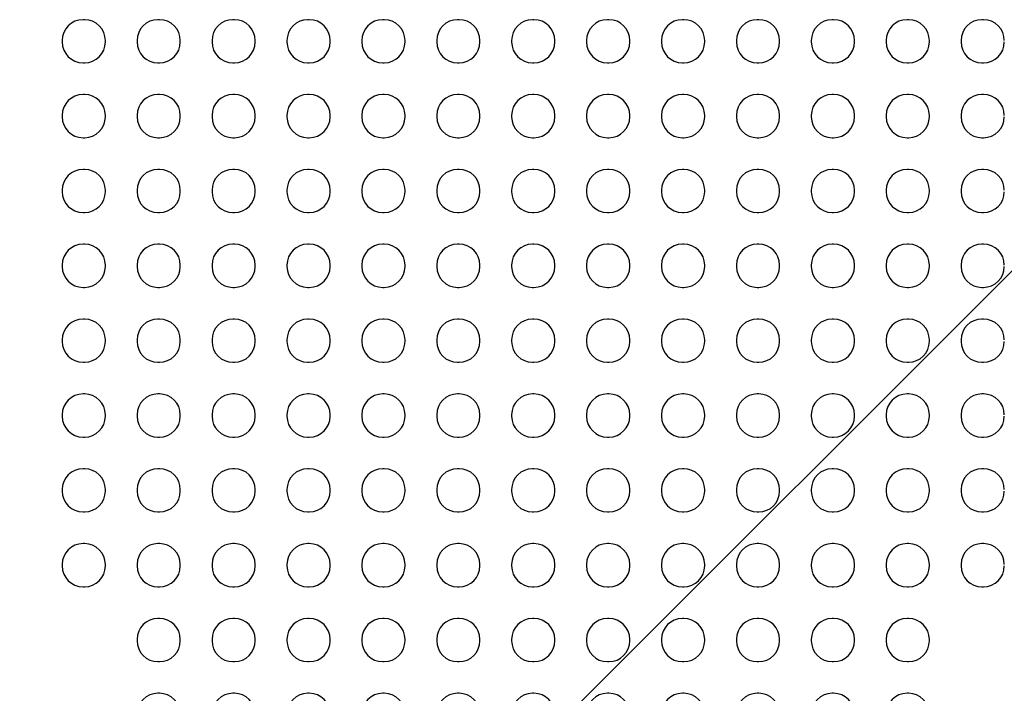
# Model space of a CAD drawing. Header units: millimetres. Extents: x -6054 to 364, y -1866 to 3094.
# Tile 154 of 256: x -3757 to -3689, y 504 to 550. Entities that reach past the tile are written whole.
import ezdxf

# ---------------------------------------------------------------- set-up
doc = ezdxf.new("R2010")
doc.units = ezdxf.units.MM
doc.header["$LTSCALE"] = 65.395
doc.header["$PDSIZE"] = 0.05
doc.layers.get('0').update_dxf_attribs({"linetype": 'CONTINUOUS'})
doc.layers.get('Defpoints').update_dxf_attribs({"linetype": 'CONTINUOUS'})
doc.layers.add('DIM', color=3, linetype='CONTINUOUS')
doc.styles.get("Standard").update_dxf_attribs({"font": 'arial.ttf'})
doc.dimstyles.new('ISO-25', dxfattribs={"dimtxt": 2.5, "dimasz": 2.5, "dimexe": 1.25, "dimexo": 0.625, "dimtad": 1, "dimtxsty": 'STANDARD', "dimcen": 2.5, "dimadec": 0, "dimazin": 0, "dimtfac": 1, "dimtmove": 0, "dimatfit": 3, "dimfxl": 1, "dimarcsym": 0})

# ---------------------------------------------------------------- blocks, each defined once
blk = doc.blocks.new('*D17')
at = {"layer": 'Defpoints', "color": 0}
for p in [(-3593.173, 628.168), (-4228.604, 228.168), (-3593.173, 228.168)]:
    blk.add_point(p, dxfattribs=at)
at = {"layer": 'DIM', "color": 3, "lineweight": -2}
for p, q in [((-3593.798, 628.168), (-4229.854, 628.168)), ((-4228.604, 613.168), (-4228.604, 243.168)), ((-3593.798, 228.168), (-4229.854, 228.168))]:
    blk.add_line(p, q, dxfattribs=at)
at = {"layer": 'DIM', "color": 3}
for points in [[(-4226.104, 613.168), (-4231.104, 613.168), (-4228.604, 628.168)], [(-4231.104, 243.168), (-4226.104, 243.168), (-4228.604, 228.168)]]:
    blk.add_solid(points, dxfattribs=at)
at = {"layer": 'DIM', "color": 2, "insert": (-4246.414, 462.764), "char_height": 20, "attachment_point": 5, "rotation": 90}
blk.add_mtext('400  [15,748]', dxfattribs=at)
blk = doc.blocks.new('*D19')
at = {"layer": 'Defpoints', "color": 0}
for p in [(-3379.723, 594.648), (-4909.709, -20.959), (-4728.573, -20.959)]:
    blk.add_point(p, dxfattribs=at)
at = {"layer": 'DIM', "color": 3, "lineweight": -2}
for p, q in [((-3380.348, 594.648), (-4910.959, 594.648)), ((-4909.709, 579.648), (-4909.709, -5.959)), ((-4729.198, -20.959), (-4910.959, -20.959))]:
    blk.add_line(p, q, dxfattribs=at)
at = {"layer": 'DIM', "color": 3}
for points in [[(-4907.209, 579.648), (-4912.209, 579.648), (-4909.709, 594.648)], [(-4912.209, -5.959), (-4907.209, -5.959), (-4909.709, -20.959)]]:
    blk.add_solid(points, dxfattribs=at)
at = {"layer": 'DIM', "color": 2, "insert": (-4927.519, 286.844), "char_height": 20, "attachment_point": 5, "rotation": 90}
blk.add_mtext('616  [24,236]', dxfattribs=at)

msp = doc.modelspace()

# ---------------------------------------------------------------- linework, layer by layer
at = {"linetype": 'Continuous'}
for p, q in [((-3752.823, 550.348), (-3752.923, 550.348)), ((-3747.623, 550.348), (-3747.723, 550.348)), ((-3742.423, 550.348), (-3742.523, 550.348)), ((-3737.223, 550.348), (-3737.323, 550.348)), ((-3732.023, 550.348), (-3732.123, 550.348)), ((-3726.823, 550.348), (-3726.923, 550.348)), ((-3721.623, 550.348), (-3721.723, 550.348)), ((-3716.423, 550.348), (-3716.523, 550.348)), ((-3711.223, 550.348), (-3711.323, 550.348)), ((-3706.023, 550.348), (-3706.123, 550.348)), ((-3700.823, 550.348), (-3700.923, 550.348)), ((-3695.623, 550.348), (-3695.723, 550.348)), ((-3690.423, 550.348), (-3690.523, 550.348)), ((-3754.373, 548.898), (-3754.373, 548.798)), ((-3751.373, 548.798), (-3751.373, 548.898)), ((-3749.173, 548.898), (-3749.173, 548.798)), ((-3746.173, 548.798), (-3746.173, 548.898)), ((-3743.973, 548.898), (-3743.973, 548.798)), ((-3740.973, 548.798), (-3740.973, 548.898)), ((-3738.773, 548.898), (-3738.773, 548.798)), ((-3735.773, 548.798), (-3735.773, 548.898)), ((-3733.573, 548.898), (-3733.573, 548.798)), ((-3730.573, 548.798), (-3730.573, 548.898)), ((-3728.373, 548.898), (-3728.373, 548.798)), ((-3725.373, 548.798), (-3725.373, 548.898)), ((-3723.173, 548.898), (-3723.173, 548.798)), ((-3720.173, 548.798), (-3720.173, 548.898)), ((-3717.973, 548.898), (-3717.973, 548.798)), ((-3714.973, 548.798), (-3714.973, 548.898)), ((-3712.773, 548.898), (-3712.773, 548.798)), ((-3709.773, 548.798), (-3709.773, 548.898)), ((-3707.573, 548.898), (-3707.573, 548.798)), ((-3704.573, 548.798), (-3704.573, 548.898)), ((-3702.373, 548.898), (-3702.373, 548.798)), ((-3699.373, 548.798), (-3699.373, 548.898)), ((-3697.173, 548.898), (-3697.173, 548.798)), ((-3694.173, 548.798), (-3694.173, 548.898)), ((-3691.973, 548.898), (-3691.973, 548.798)), ((-3752.923, 547.348), (-3752.823, 547.348)), ((-3747.723, 547.348), (-3747.623, 547.348)), ((-3742.523, 547.348), (-3742.423, 547.348)), ((-3737.323, 547.348), (-3737.223, 547.348)), ((-3732.123, 547.348), (-3732.023, 547.348)), ((-3726.923, 547.348), (-3726.823, 547.348)), ((-3721.723, 547.348), (-3721.623, 547.348)), ((-3716.523, 547.348), (-3716.423, 547.348)), ((-3711.323, 547.348), (-3711.223, 547.348)), ((-3706.123, 547.348), (-3706.023, 547.348)), ((-3700.923, 547.348), (-3700.823, 547.348)), ((-3695.723, 547.348), (-3695.623, 547.348)), ((-3690.523, 547.348), (-3690.423, 547.348)), ((-3752.823, 545.148), (-3752.923, 545.148)), ((-3747.623, 545.148), (-3747.723, 545.148)), ((-3742.423, 545.148), (-3742.523, 545.148)), ((-3737.223, 545.148), (-3737.323, 545.148)), ((-3732.023, 545.148), (-3732.123, 545.148)), ((-3726.823, 545.148), (-3726.923, 545.148)), ((-3721.623, 545.148), (-3721.723, 545.148)), ((-3716.423, 545.148), (-3716.523, 545.148)), ((-3711.223, 545.148), (-3711.323, 545.148)), ((-3706.023, 545.148), (-3706.123, 545.148)), ((-3700.823, 545.148), (-3700.923, 545.148)), ((-3695.623, 545.148), (-3695.723, 545.148)), ((-3690.423, 545.148), (-3690.523, 545.148)), ((-3754.373, 543.698), (-3754.373, 543.598)), ((-3751.373, 543.598), (-3751.373, 543.698)), ((-3749.173, 543.698), (-3749.173, 543.598)), ((-3746.173, 543.598), (-3746.173, 543.698)), ((-3743.973, 543.698), (-3743.973, 543.598)), ((-3740.973, 543.598), (-3740.973, 543.698)), ((-3738.773, 543.698), (-3738.773, 543.598)), ((-3735.773, 543.598), (-3735.773, 543.698)), ((-3733.573, 543.698), (-3733.573, 543.598)), ((-3730.573, 543.598), (-3730.573, 543.698)), ((-3728.373, 543.698), (-3728.373, 543.598)), ((-3725.373, 543.598), (-3725.373, 543.698)), ((-3723.173, 543.698), (-3723.173, 543.598)), ((-3720.173, 543.598), (-3720.173, 543.698)), ((-3717.973, 543.698), (-3717.973, 543.598)), ((-3714.973, 543.598), (-3714.973, 543.698)), ((-3712.773, 543.698), (-3712.773, 543.598)), ((-3709.773, 543.598), (-3709.773, 543.698)), ((-3707.573, 543.698), (-3707.573, 543.598)), ((-3704.573, 543.598), (-3704.573, 543.698)), ((-3702.373, 543.698), (-3702.373, 543.598)), ((-3699.373, 543.598), (-3699.373, 543.698)), ((-3697.173, 543.698), (-3697.173, 543.598)), ((-3694.173, 543.598), (-3694.173, 543.698)), ((-3691.973, 543.698), (-3691.973, 543.598)), ((-3752.923, 542.148), (-3752.823, 542.148)), ((-3747.723, 542.148), (-3747.623, 542.148)), ((-3742.523, 542.148), (-3742.423, 542.148)), ((-3737.323, 542.148), (-3737.223, 542.148)), ((-3732.123, 542.148), (-3732.023, 542.148)), ((-3726.923, 542.148), (-3726.823, 542.148)), ((-3721.723, 542.148), (-3721.623, 542.148)), ((-3716.523, 542.148), (-3716.423, 542.148)), ((-3711.323, 542.148), (-3711.223, 542.148)), ((-3706.123, 542.148), (-3706.023, 542.148)), ((-3700.923, 542.148), (-3700.823, 542.148)), ((-3695.723, 542.148), (-3695.623, 542.148)), ((-3690.523, 542.148), (-3690.423, 542.148)), ((-3752.823, 539.948), (-3752.923, 539.948)), ((-3747.623, 539.948), (-3747.723, 539.948)), ((-3742.423, 539.948), (-3742.523, 539.948)), ((-3737.223, 539.948), (-3737.323, 539.948)), ((-3732.023, 539.948), (-3732.123, 539.948)), ((-3726.823, 539.948), (-3726.923, 539.948)), ((-3721.623, 539.948), (-3721.723, 539.948)), ((-3716.423, 539.948), (-3716.523, 539.948)), ((-3711.223, 539.948), (-3711.323, 539.948)), ((-3706.023, 539.948), (-3706.123, 539.948)), ((-3700.823, 539.948), (-3700.923, 539.948)), ((-3695.623, 539.948), (-3695.723, 539.948)), ((-3690.423, 539.948), (-3690.523, 539.948)), ((-3754.373, 538.498), (-3754.373, 538.398)), ((-3751.373, 538.398), (-3751.373, 538.498)), ((-3749.173, 538.498), (-3749.173, 538.398)), ((-3746.173, 538.398), (-3746.173, 538.498)), ((-3743.973, 538.498), (-3743.973, 538.398)), ((-3740.973, 538.398), (-3740.973, 538.498)), ((-3738.773, 538.498), (-3738.773, 538.398)), ((-3735.773, 538.398), (-3735.773, 538.498)), ((-3733.573, 538.498), (-3733.573, 538.398)), ((-3730.573, 538.398), (-3730.573, 538.498)), ((-3728.373, 538.498), (-3728.373, 538.398)), ((-3725.373, 538.398), (-3725.373, 538.498)), ((-3723.173, 538.498), (-3723.173, 538.398)), ((-3720.173, 538.398), (-3720.173, 538.498)), ((-3717.973, 538.498), (-3717.973, 538.398)), ((-3714.973, 538.398), (-3714.973, 538.498)), ((-3712.773, 538.498), (-3712.773, 538.398)), ((-3709.773, 538.398), (-3709.773, 538.498)), ((-3707.573, 538.498), (-3707.573, 538.398)), ((-3704.573, 538.398), (-3704.573, 538.498)), ((-3702.373, 538.498), (-3702.373, 538.398)), ((-3699.373, 538.398), (-3699.373, 538.498)), ((-3697.173, 538.498), (-3697.173, 538.398)), ((-3694.173, 538.398), (-3694.173, 538.498)), ((-3691.973, 538.498), (-3691.973, 538.398)), ((-3752.923, 536.948), (-3752.823, 536.948)), ((-3747.723, 536.948), (-3747.623, 536.948)), ((-3742.523, 536.948), (-3742.423, 536.948)), ((-3737.323, 536.948), (-3737.223, 536.948)), ((-3732.123, 536.948), (-3732.023, 536.948)), ((-3726.923, 536.948), (-3726.823, 536.948)), ((-3721.723, 536.948), (-3721.623, 536.948)), ((-3716.523, 536.948), (-3716.423, 536.948)), ((-3711.323, 536.948), (-3711.223, 536.948)), ((-3706.123, 536.948), (-3706.023, 536.948)), ((-3700.923, 536.948), (-3700.823, 536.948)), ((-3695.723, 536.948), (-3695.623, 536.948)), ((-3690.523, 536.948), (-3690.423, 536.948)), ((-3752.823, 534.748), (-3752.923, 534.748)), ((-3747.623, 534.748), (-3747.723, 534.748)), ((-3742.423, 534.748), (-3742.523, 534.748)), ((-3737.223, 534.748), (-3737.323, 534.748)), ((-3732.023, 534.748), (-3732.123, 534.748)), ((-3726.823, 534.748), (-3726.923, 534.748)), ((-3721.623, 534.748), (-3721.723, 534.748)), ((-3716.423, 534.748), (-3716.523, 534.748)), ((-3711.223, 534.748), (-3711.323, 534.748)), ((-3706.023, 534.748), (-3706.123, 534.748)), ((-3700.823, 534.748), (-3700.923, 534.748)), ((-3695.623, 534.748), (-3695.723, 534.748)), ((-3690.423, 534.748), (-3690.523, 534.748)), ((-3754.373, 533.298), (-3754.373, 533.198)), ((-3751.373, 533.198), (-3751.373, 533.298)), ((-3749.173, 533.298), (-3749.173, 533.198)), ((-3746.173, 533.198), (-3746.173, 533.298)), ((-3743.973, 533.298), (-3743.973, 533.198)), ((-3740.973, 533.198), (-3740.973, 533.298)), ((-3738.773, 533.298), (-3738.773, 533.198)), ((-3735.773, 533.198), (-3735.773, 533.298)), ((-3733.573, 533.298), (-3733.573, 533.198)), ((-3730.573, 533.198), (-3730.573, 533.298)), ((-3728.373, 533.298), (-3728.373, 533.198)), ((-3725.373, 533.198), (-3725.373, 533.298)), ((-3723.173, 533.298), (-3723.173, 533.198)), ((-3720.173, 533.198), (-3720.173, 533.298)), ((-3717.973, 533.298), (-3717.973, 533.198)), ((-3714.973, 533.198), (-3714.973, 533.298)), ((-3712.773, 533.298), (-3712.773, 533.198)), ((-3709.773, 533.198), (-3709.773, 533.298)), ((-3707.573, 533.298), (-3707.573, 533.198)), ((-3704.573, 533.198), (-3704.573, 533.298)), ((-3702.373, 533.298), (-3702.373, 533.198)), ((-3699.373, 533.198), (-3699.373, 533.298)), ((-3697.173, 533.298), (-3697.173, 533.198)), ((-3694.173, 533.198), (-3694.173, 533.298)), ((-3691.973, 533.298), (-3691.973, 533.198)), ((-3752.923, 531.748), (-3752.823, 531.748)), ((-3747.723, 531.748), (-3747.623, 531.748)), ((-3742.523, 531.748), (-3742.423, 531.748)), ((-3737.323, 531.748), (-3737.223, 531.748)), ((-3732.123, 531.748), (-3732.023, 531.748)), ((-3726.923, 531.748), (-3726.823, 531.748)), ((-3721.723, 531.748), (-3721.623, 531.748)), ((-3716.523, 531.748), (-3716.423, 531.748)), ((-3711.323, 531.748), (-3711.223, 531.748)), ((-3706.123, 531.748), (-3706.023, 531.748)), ((-3700.923, 531.748), (-3700.823, 531.748)), ((-3695.723, 531.748), (-3695.623, 531.748)), ((-3690.523, 531.748), (-3690.423, 531.748)), ((-3752.823, 529.548), (-3752.923, 529.548)), ((-3747.623, 529.548), (-3747.723, 529.548)), ((-3742.423, 529.548), (-3742.523, 529.548)), ((-3737.223, 529.548), (-3737.323, 529.548)), ((-3732.023, 529.548), (-3732.123, 529.548)), ((-3726.823, 529.548), (-3726.923, 529.548)), ((-3721.623, 529.548), (-3721.723, 529.548)), ((-3716.423, 529.548), (-3716.523, 529.548)), ((-3711.223, 529.548), (-3711.323, 529.548)), ((-3706.023, 529.548), (-3706.123, 529.548)), ((-3700.823, 529.548), (-3700.923, 529.548)), ((-3695.623, 529.548), (-3695.723, 529.548)), ((-3690.423, 529.548), (-3690.523, 529.548)), ((-3754.373, 528.098), (-3754.373, 527.998)), ((-3751.373, 527.998), (-3751.373, 528.098)), ((-3749.173, 528.098), (-3749.173, 527.998)), ((-3746.173, 527.998), (-3746.173, 528.098)), ((-3743.973, 528.098), (-3743.973, 527.998)), ((-3740.973, 527.998), (-3740.973, 528.098)), ((-3738.773, 528.098), (-3738.773, 527.998)), ((-3735.773, 527.998), (-3735.773, 528.098)), ((-3733.573, 528.098), (-3733.573, 527.998)), ((-3730.573, 527.998), (-3730.573, 528.098)), ((-3728.373, 528.098), (-3728.373, 527.998)), ((-3725.373, 527.998), (-3725.373, 528.098)), ((-3723.173, 528.098), (-3723.173, 527.998)), ((-3720.173, 527.998), (-3720.173, 528.098)), ((-3717.973, 528.098), (-3717.973, 527.998)), ((-3714.973, 527.998), (-3714.973, 528.098)), ((-3712.773, 528.098), (-3712.773, 527.998)), ((-3709.773, 527.998), (-3709.773, 528.098)), ((-3707.573, 528.098), (-3707.573, 527.998)), ((-3704.573, 527.998), (-3704.573, 528.098)), ((-3702.373, 528.098), (-3702.373, 527.998)), ((-3699.373, 527.998), (-3699.373, 528.098)), ((-3697.173, 528.098), (-3697.173, 527.998)), ((-3694.173, 527.998), (-3694.173, 528.098)), ((-3691.973, 528.098), (-3691.973, 527.998)), ((-3752.923, 526.548), (-3752.823, 526.548)), ((-3747.723, 526.548), (-3747.623, 526.548)), ((-3742.523, 526.548), (-3742.423, 526.548)), ((-3737.323, 526.548), (-3737.223, 526.548)), ((-3732.123, 526.548), (-3732.023, 526.548)), ((-3726.923, 526.548), (-3726.823, 526.548)), ((-3721.723, 526.548), (-3721.623, 526.548)), ((-3716.523, 526.548), (-3716.423, 526.548)), ((-3711.323, 526.548), (-3711.223, 526.548)), ((-3706.123, 526.548), (-3706.023, 526.548)), ((-3700.923, 526.548), (-3700.823, 526.548)), ((-3695.723, 526.548), (-3695.623, 526.548)), ((-3690.523, 526.548), (-3690.423, 526.548)), ((-3752.823, 524.348), (-3752.923, 524.348)), ((-3747.623, 524.348), (-3747.723, 524.348)), ((-3742.423, 524.348), (-3742.523, 524.348)), ((-3737.223, 524.348), (-3737.323, 524.348)), ((-3732.023, 524.348), (-3732.123, 524.348)), ((-3726.823, 524.348), (-3726.923, 524.348)), ((-3721.623, 524.348), (-3721.723, 524.348)), ((-3716.423, 524.348), (-3716.523, 524.348)), ((-3711.223, 524.348), (-3711.323, 524.348)), ((-3706.023, 524.348), (-3706.123, 524.348)), ((-3700.823, 524.348), (-3700.923, 524.348)), ((-3695.623, 524.348), (-3695.723, 524.348)), ((-3690.423, 524.348), (-3690.523, 524.348)), ((-3754.373, 522.898), (-3754.373, 522.798)), ((-3751.373, 522.798), (-3751.373, 522.898)), ((-3749.173, 522.898), (-3749.173, 522.798)), ((-3746.173, 522.798), (-3746.173, 522.898)), ((-3743.973, 522.898), (-3743.973, 522.798)), ((-3740.973, 522.798), (-3740.973, 522.898)), ((-3738.773, 522.898), (-3738.773, 522.798)), ((-3735.773, 522.798), (-3735.773, 522.898)), ((-3733.573, 522.898), (-3733.573, 522.798)), ((-3730.573, 522.798), (-3730.573, 522.898)), ((-3728.373, 522.898), (-3728.373, 522.798)), ((-3725.373, 522.798), (-3725.373, 522.898)), ((-3723.173, 522.898), (-3723.173, 522.798)), ((-3720.173, 522.798), (-3720.173, 522.898)), ((-3717.973, 522.898), (-3717.973, 522.798)), ((-3714.973, 522.798), (-3714.973, 522.898)), ((-3712.773, 522.898), (-3712.773, 522.798)), ((-3709.773, 522.798), (-3709.773, 522.898)), ((-3707.573, 522.898), (-3707.573, 522.798)), ((-3704.573, 522.798), (-3704.573, 522.898)), ((-3702.373, 522.898), (-3702.373, 522.798)), ((-3699.373, 522.798), (-3699.373, 522.898)), ((-3697.173, 522.898), (-3697.173, 522.798)), ((-3694.173, 522.798), (-3694.173, 522.898)), ((-3691.973, 522.898), (-3691.973, 522.798)), ((-3752.923, 521.348), (-3752.823, 521.348)), ((-3747.723, 521.348), (-3747.623, 521.348)), ((-3742.523, 521.348), (-3742.423, 521.348)), ((-3737.323, 521.348), (-3737.223, 521.348)), ((-3732.123, 521.348), (-3732.023, 521.348)), ((-3726.923, 521.348), (-3726.823, 521.348)), ((-3721.723, 521.348), (-3721.623, 521.348)), ((-3716.523, 521.348), (-3716.423, 521.348)), ((-3711.323, 521.348), (-3711.223, 521.348)), ((-3706.123, 521.348), (-3706.023, 521.348)), ((-3700.923, 521.348), (-3700.823, 521.348)), ((-3695.723, 521.348), (-3695.623, 521.348)), ((-3690.523, 521.348), (-3690.423, 521.348)), ((-3752.823, 519.148), (-3752.923, 519.148)), ((-3747.623, 519.148), (-3747.723, 519.148)), ((-3742.423, 519.148), (-3742.523, 519.148)), ((-3737.223, 519.148), (-3737.323, 519.148)), ((-3732.023, 519.148), (-3732.123, 519.148)), ((-3726.823, 519.148), (-3726.923, 519.148)), ((-3721.623, 519.148), (-3721.723, 519.148)), ((-3716.423, 519.148), (-3716.523, 519.148)), ((-3711.223, 519.148), (-3711.323, 519.148)), ((-3706.023, 519.148), (-3706.123, 519.148)), ((-3700.823, 519.148), (-3700.923, 519.148)), ((-3695.623, 519.148), (-3695.723, 519.148)), ((-3690.423, 519.148), (-3690.523, 519.148)), ((-3754.373, 517.698), (-3754.373, 517.598)), ((-3751.373, 517.598), (-3751.373, 517.698)), ((-3749.173, 517.698), (-3749.173, 517.598)), ((-3746.173, 517.598), (-3746.173, 517.698)), ((-3743.973, 517.698), (-3743.973, 517.598)), ((-3740.973, 517.598), (-3740.973, 517.698)), ((-3738.773, 517.698), (-3738.773, 517.598)), ((-3735.773, 517.598), (-3735.773, 517.698)), ((-3733.573, 517.698), (-3733.573, 517.598)), ((-3730.573, 517.598), (-3730.573, 517.698)), ((-3728.373, 517.698), (-3728.373, 517.598)), ((-3725.373, 517.598), (-3725.373, 517.698)), ((-3723.173, 517.698), (-3723.173, 517.598)), ((-3720.173, 517.598), (-3720.173, 517.698)), ((-3717.973, 517.698), (-3717.973, 517.598)), ((-3714.973, 517.598), (-3714.973, 517.698)), ((-3712.773, 517.698), (-3712.773, 517.598)), ((-3709.773, 517.598), (-3709.773, 517.698)), ((-3707.573, 517.698), (-3707.573, 517.598)), ((-3704.573, 517.598), (-3704.573, 517.698)), ((-3702.373, 517.698), (-3702.373, 517.598)), ((-3699.373, 517.598), (-3699.373, 517.698)), ((-3697.173, 517.698), (-3697.173, 517.598)), ((-3694.173, 517.598), (-3694.173, 517.698)), ((-3691.973, 517.698), (-3691.973, 517.598)), ((-3752.923, 516.148), (-3752.823, 516.148)), ((-3747.723, 516.148), (-3747.623, 516.148)), ((-3742.523, 516.148), (-3742.423, 516.148)), ((-3737.323, 516.148), (-3737.223, 516.148)), ((-3732.123, 516.148), (-3732.023, 516.148)), ((-3726.923, 516.148), (-3726.823, 516.148)), ((-3721.723, 516.148), (-3721.623, 516.148)), ((-3716.523, 516.148), (-3716.423, 516.148)), ((-3711.323, 516.148), (-3711.223, 516.148)), ((-3706.123, 516.148), (-3706.023, 516.148)), ((-3700.923, 516.148), (-3700.823, 516.148)), ((-3695.723, 516.148), (-3695.623, 516.148)), ((-3690.523, 516.148), (-3690.423, 516.148)), ((-3752.823, 513.948), (-3752.923, 513.948)), ((-3747.623, 513.948), (-3747.723, 513.948)), ((-3742.423, 513.948), (-3742.523, 513.948)), ((-3737.223, 513.948), (-3737.323, 513.948)), ((-3732.023, 513.948), (-3732.123, 513.948)), ((-3726.823, 513.948), (-3726.923, 513.948)), ((-3721.623, 513.948), (-3721.723, 513.948)), ((-3716.423, 513.948), (-3716.523, 513.948)), ((-3711.223, 513.948), (-3711.323, 513.948)), ((-3706.023, 513.948), (-3706.123, 513.948)), ((-3700.823, 513.948), (-3700.923, 513.948)), ((-3695.623, 513.948), (-3695.723, 513.948)), ((-3690.423, 513.948), (-3690.523, 513.948)), ((-3754.373, 512.498), (-3754.373, 512.398)), ((-3751.373, 512.398), (-3751.373, 512.498)), ((-3749.173, 512.498), (-3749.173, 512.398)), ((-3746.173, 512.398), (-3746.173, 512.498)), ((-3743.973, 512.498), (-3743.973, 512.398)), ((-3740.973, 512.398), (-3740.973, 512.498)), ((-3738.773, 512.498), (-3738.773, 512.398)), ((-3735.773, 512.398), (-3735.773, 512.498)), ((-3733.573, 512.498), (-3733.573, 512.398)), ((-3730.573, 512.398), (-3730.573, 512.498)), ((-3728.373, 512.498), (-3728.373, 512.398)), ((-3725.373, 512.398), (-3725.373, 512.498)), ((-3723.173, 512.498), (-3723.173, 512.398)), ((-3720.173, 512.398), (-3720.173, 512.498)), ((-3717.973, 512.498), (-3717.973, 512.398)), ((-3714.973, 512.398), (-3714.973, 512.498)), ((-3712.773, 512.498), (-3712.773, 512.398)), ((-3709.773, 512.398), (-3709.773, 512.498)), ((-3707.573, 512.498), (-3707.573, 512.398)), ((-3704.573, 512.398), (-3704.573, 512.498)), ((-3702.373, 512.498), (-3702.373, 512.398)), ((-3699.373, 512.398), (-3699.373, 512.498)), ((-3697.173, 512.498), (-3697.173, 512.398)), ((-3694.173, 512.398), (-3694.173, 512.498)), ((-3691.973, 512.498), (-3691.973, 512.398)), ((-3752.923, 510.948), (-3752.823, 510.948)), ((-3747.723, 510.948), (-3747.623, 510.948)), ((-3742.523, 510.948), (-3742.423, 510.948)), ((-3737.323, 510.948), (-3737.223, 510.948)), ((-3732.123, 510.948), (-3732.023, 510.948)), ((-3726.923, 510.948), (-3726.823, 510.948)), ((-3721.723, 510.948), (-3721.623, 510.948)), ((-3716.523, 510.948), (-3716.423, 510.948)), ((-3711.323, 510.948), (-3711.223, 510.948)), ((-3706.123, 510.948), (-3706.023, 510.948)), ((-3700.923, 510.948), (-3700.823, 510.948)), ((-3695.723, 510.948), (-3695.623, 510.948)), ((-3690.523, 510.948), (-3690.423, 510.948)), ((-3747.623, 508.748), (-3747.723, 508.748)), ((-3742.423, 508.748), (-3742.523, 508.748)), ((-3737.223, 508.748), (-3737.323, 508.748)), ((-3732.023, 508.748), (-3732.123, 508.748)), ((-3726.823, 508.748), (-3726.923, 508.748)), ((-3721.623, 508.748), (-3721.723, 508.748)), ((-3716.423, 508.748), (-3716.523, 508.748)), ((-3711.223, 508.748), (-3711.323, 508.748)), ((-3706.023, 508.748), (-3706.123, 508.748)), ((-3700.823, 508.748), (-3700.923, 508.748)), ((-3695.623, 508.748), (-3695.723, 508.748)), ((-3749.173, 507.298), (-3749.173, 507.198)), ((-3746.173, 507.198), (-3746.173, 507.298)), ((-3743.973, 507.298), (-3743.973, 507.198)), ((-3740.973, 507.198), (-3740.973, 507.298)), ((-3738.773, 507.298), (-3738.773, 507.198)), ((-3735.773, 507.198), (-3735.773, 507.298)), ((-3733.573, 507.298), (-3733.573, 507.198)), ((-3730.573, 507.198), (-3730.573, 507.298)), ((-3728.373, 507.298), (-3728.373, 507.198)), ((-3725.373, 507.198), (-3725.373, 507.298)), ((-3723.173, 507.298), (-3723.173, 507.198)), ((-3720.173, 507.198), (-3720.173, 507.298)), ((-3717.973, 507.298), (-3717.973, 507.198)), ((-3714.973, 507.198), (-3714.973, 507.298)), ((-3712.773, 507.298), (-3712.773, 507.198)), ((-3709.773, 507.198), (-3709.773, 507.298)), ((-3707.573, 507.298), (-3707.573, 507.198)), ((-3704.573, 507.198), (-3704.573, 507.298)), ((-3702.373, 507.298), (-3702.373, 507.198)), ((-3699.373, 507.198), (-3699.373, 507.298)), ((-3697.173, 507.298), (-3697.173, 507.198)), ((-3694.173, 507.198), (-3694.173, 507.298)), ((-3747.723, 505.748), (-3747.623, 505.748)), ((-3742.523, 505.748), (-3742.423, 505.748)), ((-3737.323, 505.748), (-3737.223, 505.748)), ((-3732.123, 505.748), (-3732.023, 505.748)), ((-3726.923, 505.748), (-3726.823, 505.748)), ((-3721.723, 505.748), (-3721.623, 505.748)), ((-3716.523, 505.748), (-3716.423, 505.748)), ((-3711.323, 505.748), (-3711.223, 505.748)), ((-3706.123, 505.748), (-3706.023, 505.748)), ((-3700.923, 505.748), (-3700.823, 505.748)), ((-3695.723, 505.748), (-3695.623, 505.748)), ((-3747.623, 503.548), (-3747.723, 503.548)), ((-3742.423, 503.548), (-3742.523, 503.548)), ((-3737.223, 503.548), (-3737.323, 503.548)), ((-3732.023, 503.548), (-3732.123, 503.548)), ((-3726.823, 503.548), (-3726.923, 503.548)), ((-3721.623, 503.548), (-3721.723, 503.548)), ((-3716.423, 503.548), (-3716.523, 503.548)), ((-3711.223, 503.548), (-3711.323, 503.548)), ((-3706.023, 503.548), (-3706.123, 503.548)), ((-3700.823, 503.548), (-3700.923, 503.548)), ((-3695.623, 503.548), (-3695.723, 503.548))]:
    msp.add_line(p, q, dxfattribs=at)
for centre, start, end in [((-3752.923, 548.898), 90, 180), ((-3752.823, 548.898), 0, 90), ((-3747.723, 548.898), 90, 180), ((-3747.623, 548.898), 0, 90), ((-3742.523, 548.898), 90, 180), ((-3742.423, 548.898), 0, 90), ((-3737.323, 548.898), 90, 180), ((-3737.223, 548.898), 0, 90), ((-3732.123, 548.898), 90, 180), ((-3732.023, 548.898), 0, 90), ((-3726.923, 548.898), 90, 180), ((-3726.823, 548.898), 0, 90), ((-3721.723, 548.898), 90, 180), ((-3721.623, 548.898), 0, 90), ((-3716.523, 548.898), 90, 180), ((-3716.423, 548.898), 0, 90), ((-3711.323, 548.898), 90, 180), ((-3711.223, 548.898), 0, 90), ((-3706.123, 548.898), 90, 180), ((-3706.023, 548.898), 0, 90), ((-3700.923, 548.898), 90, 180), ((-3700.823, 548.898), 0, 90), ((-3695.723, 548.898), 90, 180), ((-3695.623, 548.898), 0, 90), ((-3690.523, 548.898), 90, 180), ((-3690.423, 548.898), 0, 90), ((-3752.923, 548.798), 180, 270), ((-3752.823, 548.798), 270, 360), ((-3747.723, 548.798), 180, 270), ((-3747.623, 548.798), 270, 360), ((-3742.523, 548.798), 180, 270), ((-3742.423, 548.798), 270, 360), ((-3737.323, 548.798), 180, 270), ((-3737.223, 548.798), 270, 360), ((-3732.123, 548.798), 180, 270), ((-3732.023, 548.798), 270, 360), ((-3726.923, 548.798), 180, 270), ((-3726.823, 548.798), 270, 360), ((-3721.723, 548.798), 180, 270), ((-3721.623, 548.798), 270, 360), ((-3716.523, 548.798), 180, 270), ((-3716.423, 548.798), 270, 360), ((-3711.323, 548.798), 180, 270), ((-3711.223, 548.798), 270, 360), ((-3706.123, 548.798), 180, 270), ((-3706.023, 548.798), 270, 360), ((-3700.923, 548.798), 180, 270), ((-3700.823, 548.798), 270, 360), ((-3695.723, 548.798), 180, 270), ((-3695.623, 548.798), 270, 360), ((-3690.523, 548.798), 180, 270), ((-3690.423, 548.798), 270, 360), ((-3752.923, 543.698), 90, 180), ((-3752.823, 543.698), 0, 90), ((-3747.723, 543.698), 90, 180), ((-3747.623, 543.698), 0, 90), ((-3742.523, 543.698), 90, 180), ((-3742.423, 543.698), 0, 90), ((-3737.323, 543.698), 90, 180), ((-3737.223, 543.698), 0, 90), ((-3732.123, 543.698), 90, 180), ((-3732.023, 543.698), 0, 90), ((-3726.923, 543.698), 90, 180), ((-3726.823, 543.698), 0, 90), ((-3721.723, 543.698), 90, 180), ((-3721.623, 543.698), 0, 90), ((-3716.523, 543.698), 90, 180), ((-3716.423, 543.698), 0, 90), ((-3711.323, 543.698), 90, 180), ((-3711.223, 543.698), 0, 90), ((-3706.123, 543.698), 90, 180), ((-3706.023, 543.698), 0, 90), ((-3700.923, 543.698), 90, 180), ((-3700.823, 543.698), 0, 90), ((-3695.723, 543.698), 90, 180), ((-3695.623, 543.698), 0, 90), ((-3690.523, 543.698), 90, 180), ((-3690.423, 543.698), 0, 90), ((-3752.923, 543.598), 180, 270), ((-3752.823, 543.598), 270, 360), ((-3747.723, 543.598), 180, 270), ((-3747.623, 543.598), 270, 360), ((-3742.523, 543.598), 180, 270), ((-3742.423, 543.598), 270, 360), ((-3737.323, 543.598), 180, 270), ((-3737.223, 543.598), 270, 360), ((-3732.123, 543.598), 180, 270), ((-3732.023, 543.598), 270, 360), ((-3726.923, 543.598), 180, 270), ((-3726.823, 543.598), 270, 360), ((-3721.723, 543.598), 180, 270), ((-3721.623, 543.598), 270, 360), ((-3716.523, 543.598), 180, 270), ((-3716.423, 543.598), 270, 360), ((-3711.323, 543.598), 180, 270), ((-3711.223, 543.598), 270, 360), ((-3706.123, 543.598), 180, 270), ((-3706.023, 543.598), 270, 360), ((-3700.923, 543.598), 180, 270), ((-3700.823, 543.598), 270, 360), ((-3695.723, 543.598), 180, 270), ((-3695.623, 543.598), 270, 360), ((-3690.523, 543.598), 180, 270), ((-3690.423, 543.598), 270, 360), ((-3752.923, 538.498), 90, 180), ((-3752.823, 538.498), 0, 90), ((-3747.723, 538.498), 90, 180), ((-3747.623, 538.498), 0, 90), ((-3742.523, 538.498), 90, 180), ((-3742.423, 538.498), 0, 90), ((-3737.323, 538.498), 90, 180), ((-3737.223, 538.498), 0, 90), ((-3732.123, 538.498), 90, 180), ((-3732.023, 538.498), 0, 90), ((-3726.923, 538.498), 90, 180), ((-3726.823, 538.498), 0, 90), ((-3721.723, 538.498), 90, 180), ((-3721.623, 538.498), 0, 90), ((-3716.523, 538.498), 90, 180), ((-3716.423, 538.498), 0, 90), ((-3711.323, 538.498), 90, 180), ((-3711.223, 538.498), 0, 90), ((-3706.123, 538.498), 90, 180), ((-3706.023, 538.498), 0, 90), ((-3700.923, 538.498), 90, 180), ((-3700.823, 538.498), 0, 90), ((-3695.723, 538.498), 90, 180), ((-3695.623, 538.498), 0, 90), ((-3690.523, 538.498), 90, 180), ((-3690.423, 538.498), 0, 90), ((-3752.923, 538.398), 180, 270), ((-3752.823, 538.398), 270, 360), ((-3747.723, 538.398), 180, 270), ((-3747.623, 538.398), 270, 360), ((-3742.523, 538.398), 180, 270), ((-3742.423, 538.398), 270, 360), ((-3737.323, 538.398), 180, 270), ((-3737.223, 538.398), 270, 360), ((-3732.123, 538.398), 180, 270), ((-3732.023, 538.398), 270, 360), ((-3726.923, 538.398), 180, 270), ((-3726.823, 538.398), 270, 360), ((-3721.723, 538.398), 180, 270), ((-3721.623, 538.398), 270, 360), ((-3716.523, 538.398), 180, 270), ((-3716.423, 538.398), 270, 360), ((-3711.323, 538.398), 180, 270), ((-3711.223, 538.398), 270, 360), ((-3706.123, 538.398), 180, 270), ((-3706.023, 538.398), 270, 360), ((-3700.923, 538.398), 180, 270), ((-3700.823, 538.398), 270, 360), ((-3695.723, 538.398), 180, 270), ((-3695.623, 538.398), 270, 360), ((-3690.523, 538.398), 180, 270), ((-3690.423, 538.398), 270, 360), ((-3752.923, 533.298), 90, 180), ((-3752.823, 533.298), 0, 90), ((-3747.723, 533.298), 90, 180), ((-3747.623, 533.298), 0, 90), ((-3742.523, 533.298), 90, 180), ((-3742.423, 533.298), 0, 90), ((-3737.323, 533.298), 90, 180), ((-3737.223, 533.298), 0, 90), ((-3732.123, 533.298), 90, 180), ((-3732.023, 533.298), 0, 90), ((-3726.923, 533.298), 90, 180), ((-3726.823, 533.298), 0, 90), ((-3721.723, 533.298), 90, 180), ((-3721.623, 533.298), 0, 90), ((-3716.523, 533.298), 90, 180), ((-3716.423, 533.298), 0, 90), ((-3711.323, 533.298), 90, 180), ((-3711.223, 533.298), 0, 90), ((-3706.123, 533.298), 90, 180), ((-3706.023, 533.298), 0, 90), ((-3700.923, 533.298), 90, 180), ((-3700.823, 533.298), 0, 90), ((-3695.723, 533.298), 90, 180), ((-3695.623, 533.298), 0, 90), ((-3690.523, 533.298), 90, 180), ((-3690.423, 533.298), 0, 90), ((-3752.923, 533.198), 180, 270), ((-3752.823, 533.198), 270, 360), ((-3747.723, 533.198), 180, 270), ((-3747.623, 533.198), 270, 360), ((-3742.523, 533.198), 180, 270), ((-3742.423, 533.198), 270, 360), ((-3737.323, 533.198), 180, 270), ((-3737.223, 533.198), 270, 360), ((-3732.123, 533.198), 180, 270), ((-3732.023, 533.198), 270, 360), ((-3726.923, 533.198), 180, 270), ((-3726.823, 533.198), 270, 360), ((-3721.723, 533.198), 180, 270), ((-3721.623, 533.198), 270, 360), ((-3716.523, 533.198), 180, 270), ((-3716.423, 533.198), 270, 360), ((-3711.323, 533.198), 180, 270), ((-3711.223, 533.198), 270, 360), ((-3706.123, 533.198), 180, 270), ((-3706.023, 533.198), 270, 360), ((-3700.923, 533.198), 180, 270), ((-3700.823, 533.198), 270, 360), ((-3695.723, 533.198), 180, 270), ((-3695.623, 533.198), 270, 360), ((-3690.523, 533.198), 180, 270), ((-3690.423, 533.198), 270, 360), ((-3752.923, 528.098), 90, 180), ((-3752.823, 528.098), 0, 90), ((-3747.723, 528.098), 90, 180), ((-3747.623, 528.098), 0, 90), ((-3742.523, 528.098), 90, 180), ((-3742.423, 528.098), 0, 90), ((-3737.323, 528.098), 90, 180), ((-3737.223, 528.098), 0, 90), ((-3732.123, 528.098), 90, 180), ((-3732.023, 528.098), 0, 90), ((-3726.923, 528.098), 90, 180), ((-3726.823, 528.098), 0, 90), ((-3721.723, 528.098), 90, 180), ((-3721.623, 528.098), 0, 90), ((-3716.523, 528.098), 90, 180), ((-3716.423, 528.098), 0, 90), ((-3711.323, 528.098), 90, 180), ((-3711.223, 528.098), 0, 90), ((-3706.123, 528.098), 90, 180), ((-3706.023, 528.098), 0, 90), ((-3700.923, 528.098), 90, 180), ((-3700.823, 528.098), 0, 90), ((-3695.723, 528.098), 90, 180), ((-3695.623, 528.098), 0, 90), ((-3690.523, 528.098), 90, 180), ((-3690.423, 528.098), 0, 90), ((-3752.923, 527.998), 180, 270), ((-3752.823, 527.998), 270, 360), ((-3747.723, 527.998), 180, 270), ((-3747.623, 527.998), 270, 360), ((-3742.523, 527.998), 180, 270), ((-3742.423, 527.998), 270, 360), ((-3737.323, 527.998), 180, 270), ((-3737.223, 527.998), 270, 360), ((-3732.123, 527.998), 180, 270), ((-3732.023, 527.998), 270, 360), ((-3726.923, 527.998), 180, 270), ((-3726.823, 527.998), 270, 360), ((-3721.723, 527.998), 180, 270), ((-3721.623, 527.998), 270, 360), ((-3716.523, 527.998), 180, 270), ((-3716.423, 527.998), 270, 360), ((-3711.323, 527.998), 180, 270), ((-3711.223, 527.998), 270, 360), ((-3706.123, 527.998), 180, 270), ((-3706.023, 527.998), 270, 360), ((-3700.923, 527.998), 180, 270), ((-3700.823, 527.998), 270, 360), ((-3695.723, 527.998), 180, 270), ((-3695.623, 527.998), 270, 360), ((-3690.523, 527.998), 180, 270), ((-3690.423, 527.998), 270, 360), ((-3752.923, 522.898), 90, 180), ((-3752.823, 522.898), 0, 90), ((-3747.723, 522.898), 90, 180), ((-3747.623, 522.898), 0, 90), ((-3742.523, 522.898), 90, 180), ((-3742.423, 522.898), 0, 90), ((-3737.323, 522.898), 90, 180), ((-3737.223, 522.898), 0, 90), ((-3732.123, 522.898), 90, 180), ((-3732.023, 522.898), 0, 90), ((-3726.923, 522.898), 90, 180), ((-3726.823, 522.898), 0, 90), ((-3721.723, 522.898), 90, 180), ((-3721.623, 522.898), 0, 90), ((-3716.523, 522.898), 90, 180), ((-3716.423, 522.898), 0, 90), ((-3711.323, 522.898), 90, 180), ((-3711.223, 522.898), 0, 90), ((-3706.123, 522.898), 90, 180), ((-3706.023, 522.898), 0, 90), ((-3700.923, 522.898), 90, 180), ((-3700.823, 522.898), 0, 90), ((-3695.723, 522.898), 90, 180), ((-3695.623, 522.898), 0, 90), ((-3690.523, 522.898), 90, 180), ((-3690.423, 522.898), 0, 90), ((-3752.923, 522.798), 180, 270), ((-3752.823, 522.798), 270, 360), ((-3747.723, 522.798), 180, 270), ((-3747.623, 522.798), 270, 360), ((-3742.523, 522.798), 180, 270), ((-3742.423, 522.798), 270, 360), ((-3737.323, 522.798), 180, 270), ((-3737.223, 522.798), 270, 360), ((-3732.123, 522.798), 180, 270), ((-3732.023, 522.798), 270, 360), ((-3726.923, 522.798), 180, 270), ((-3726.823, 522.798), 270, 360), ((-3721.723, 522.798), 180, 270), ((-3721.623, 522.798), 270, 360), ((-3716.523, 522.798), 180, 270), ((-3716.423, 522.798), 270, 360), ((-3711.323, 522.798), 180, 270), ((-3711.223, 522.798), 270, 360), ((-3706.123, 522.798), 180, 270), ((-3706.023, 522.798), 270, 360), ((-3700.923, 522.798), 180, 270), ((-3700.823, 522.798), 270, 360), ((-3695.723, 522.798), 180, 270), ((-3695.623, 522.798), 270, 360), ((-3690.523, 522.798), 180, 270), ((-3690.423, 522.798), 270, 360), ((-3752.923, 517.698), 90, 180), ((-3752.823, 517.698), 0, 90), ((-3747.723, 517.698), 90, 180), ((-3747.623, 517.698), 0, 90), ((-3742.523, 517.698), 90, 180), ((-3742.423, 517.698), 0, 90), ((-3737.323, 517.698), 90, 180), ((-3737.223, 517.698), 0, 90), ((-3732.123, 517.698), 90, 180), ((-3732.023, 517.698), 0, 90), ((-3726.923, 517.698), 90, 180), ((-3726.823, 517.698), 0, 90), ((-3721.723, 517.698), 90, 180), ((-3721.623, 517.698), 0, 90), ((-3716.523, 517.698), 90, 180), ((-3716.423, 517.698), 0, 90), ((-3711.323, 517.698), 90, 180), ((-3711.223, 517.698), 0, 90), ((-3706.123, 517.698), 90, 180), ((-3706.023, 517.698), 0, 90), ((-3700.923, 517.698), 90, 180), ((-3700.823, 517.698), 0, 90), ((-3695.723, 517.698), 90, 180), ((-3695.623, 517.698), 0, 90), ((-3690.523, 517.698), 90, 180), ((-3690.423, 517.698), 0, 90), ((-3752.923, 517.598), 180, 270), ((-3752.823, 517.598), 270, 360), ((-3747.723, 517.598), 180, 270), ((-3747.623, 517.598), 270, 360), ((-3742.523, 517.598), 180, 270), ((-3742.423, 517.598), 270, 360), ((-3737.323, 517.598), 180, 270), ((-3737.223, 517.598), 270, 360), ((-3732.123, 517.598), 180, 270), ((-3732.023, 517.598), 270, 360), ((-3726.923, 517.598), 180, 270), ((-3726.823, 517.598), 270, 360), ((-3721.723, 517.598), 180, 270), ((-3721.623, 517.598), 270, 360), ((-3716.523, 517.598), 180, 270), ((-3716.423, 517.598), 270, 360), ((-3711.323, 517.598), 180, 270), ((-3711.223, 517.598), 270, 360), ((-3706.123, 517.598), 180, 270), ((-3706.023, 517.598), 270, 360), ((-3700.923, 517.598), 180, 270), ((-3700.823, 517.598), 270, 360), ((-3695.723, 517.598), 180, 270), ((-3695.623, 517.598), 270, 360), ((-3690.523, 517.598), 180, 270), ((-3690.423, 517.598), 270, 360), ((-3752.923, 512.498), 90, 180), ((-3752.823, 512.498), 0, 90), ((-3747.723, 512.498), 90, 180), ((-3747.623, 512.498), 0, 90), ((-3742.523, 512.498), 90, 180), ((-3742.423, 512.498), 0, 90), ((-3737.323, 512.498), 90, 180), ((-3737.223, 512.498), 0, 90), ((-3732.123, 512.498), 90, 180), ((-3732.023, 512.498), 0, 90), ((-3726.923, 512.498), 90, 180), ((-3726.823, 512.498), 0, 90), ((-3721.723, 512.498), 90, 180), ((-3721.623, 512.498), 0, 90), ((-3716.523, 512.498), 90, 180), ((-3716.423, 512.498), 0, 90), ((-3711.323, 512.498), 90, 180), ((-3711.223, 512.498), 0, 90), ((-3706.123, 512.498), 90, 180), ((-3706.023, 512.498), 0, 90), ((-3700.923, 512.498), 90, 180), ((-3700.823, 512.498), 0, 90), ((-3695.723, 512.498), 90, 180), ((-3695.623, 512.498), 0, 90), ((-3690.523, 512.498), 90, 180), ((-3690.423, 512.498), 0, 90), ((-3752.923, 512.398), 180, 270), ((-3752.823, 512.398), 270, 360), ((-3747.723, 512.398), 180, 270), ((-3747.623, 512.398), 270, 360), ((-3742.523, 512.398), 180, 270), ((-3742.423, 512.398), 270, 360), ((-3737.323, 512.398), 180, 270), ((-3737.223, 512.398), 270, 360), ((-3732.123, 512.398), 180, 270), ((-3732.023, 512.398), 270, 360), ((-3726.923, 512.398), 180, 270), ((-3726.823, 512.398), 270, 360), ((-3721.723, 512.398), 180, 270), ((-3721.623, 512.398), 270, 360), ((-3716.523, 512.398), 180, 270), ((-3716.423, 512.398), 270, 360), ((-3711.323, 512.398), 180, 270), ((-3711.223, 512.398), 270, 360), ((-3706.123, 512.398), 180, 270), ((-3706.023, 512.398), 270, 360), ((-3700.923, 512.398), 180, 270), ((-3700.823, 512.398), 270, 360), ((-3695.723, 512.398), 180, 270), ((-3695.623, 512.398), 270, 360), ((-3690.523, 512.398), 180, 270), ((-3690.423, 512.398), 270, 360), ((-3747.723, 507.298), 90, 180), ((-3747.623, 507.298), 0, 90), ((-3742.523, 507.298), 90, 180), ((-3742.423, 507.298), 0, 90), ((-3737.323, 507.298), 90, 180), ((-3737.223, 507.298), 0, 90), ((-3732.123, 507.298), 90, 180), ((-3732.023, 507.298), 0, 90), ((-3726.923, 507.298), 90, 180), ((-3726.823, 507.298), 0, 90), ((-3721.723, 507.298), 90, 180), ((-3721.623, 507.298), 0, 90), ((-3716.523, 507.298), 90, 180), ((-3716.423, 507.298), 0, 90), ((-3711.323, 507.298), 90, 180), ((-3711.223, 507.298), 0, 90), ((-3706.123, 507.298), 90, 180), ((-3706.023, 507.298), 0, 90), ((-3700.923, 507.298), 90, 180), ((-3700.823, 507.298), 0, 90), ((-3695.723, 507.298), 90, 180), ((-3695.623, 507.298), 0, 90), ((-3747.723, 507.198), 180, 270), ((-3747.623, 507.198), 270, 360), ((-3742.523, 507.198), 180, 270), ((-3742.423, 507.198), 270, 360), ((-3737.323, 507.198), 180, 270), ((-3737.223, 507.198), 270, 360), ((-3732.123, 507.198), 180, 270), ((-3732.023, 507.198), 270, 360), ((-3726.923, 507.198), 180, 270), ((-3726.823, 507.198), 270, 360), ((-3721.723, 507.198), 180, 270), ((-3721.623, 507.198), 270, 360), ((-3716.523, 507.198), 180, 270), ((-3716.423, 507.198), 270, 360), ((-3711.323, 507.198), 180, 270), ((-3711.223, 507.198), 270, 360), ((-3706.123, 507.198), 180, 270), ((-3706.023, 507.198), 270, 360), ((-3700.923, 507.198), 180, 270), ((-3700.823, 507.198), 270, 360), ((-3695.723, 507.198), 180, 270), ((-3695.623, 507.198), 270, 360), ((-3747.723, 502.098), 90, 180), ((-3747.623, 502.098), 0, 90), ((-3742.523, 502.098), 90, 180), ((-3742.423, 502.098), 0, 90), ((-3737.323, 502.098), 90, 180), ((-3737.223, 502.098), 0, 90), ((-3732.123, 502.098), 90, 180), ((-3732.023, 502.098), 0, 90), ((-3726.923, 502.098), 90, 180), ((-3726.823, 502.098), 0, 90), ((-3721.723, 502.098), 90, 180), ((-3721.623, 502.098), 0, 90), ((-3716.523, 502.098), 90, 180), ((-3716.423, 502.098), 0, 90), ((-3711.323, 502.098), 90, 180), ((-3711.223, 502.098), 0, 90), ((-3706.123, 502.098), 90, 180), ((-3706.023, 502.098), 0, 90), ((-3700.923, 502.098), 90, 180), ((-3700.823, 502.098), 0, 90), ((-3695.723, 502.098), 90, 180), ((-3695.623, 502.098), 0, 90)]:
    msp.add_arc(centre, 1.45, start, end, dxfattribs=at)
at = {"layer": 'DIM'}
msp.add_line((-3593.173, 628.168), (-3821.67, 399.64), dxfattribs=at)

# ---------------------------------------------------------------- dimensions: what is measured, and where the dimension line sits
dim = msp.add_linear_dim(base=(-4228.604, 228.168), p1=(-3593.173, 628.168), p2=(-3593.173, 228.168), angle=90, text='<> []', dimstyle='ISO-25', override={"dimtxt": 20, "dimasz": 15, "dimgap": 5, "dimdec": 0, "dimclrd": 3, "dimclre": 3, "dimclrt": 2, "dimadec": 1, "dimtp": 0.3, "dimtm": 0.3, "dimtofl": 0}, dxfattribs=at)
dim.commit()
dim.dimension.update_dxf_attribs({"geometry": '*D17', "text_midpoint": (-4228.604, 462.764), "dimtype": 160})
dim = msp.add_linear_dim(base=(-4909.709, -20.959), p1=(-3379.723, 594.648), p2=(-4728.573, -20.959), angle=90, text='<> []', dimstyle='ISO-25', override={"dimtxt": 20, "dimasz": 15, "dimgap": 5, "dimdec": 0, "dimclrd": 3, "dimclre": 3, "dimclrt": 2, "dimadec": 1, "dimtp": 0.3, "dimtm": 0.3, "dimtofl": 0}, dxfattribs=at)
dim.commit()
dim.dimension.update_dxf_attribs({"geometry": '*D19', "text_midpoint": (-4927.519, 286.844)})

doc.saveas('drawing.dxf')
